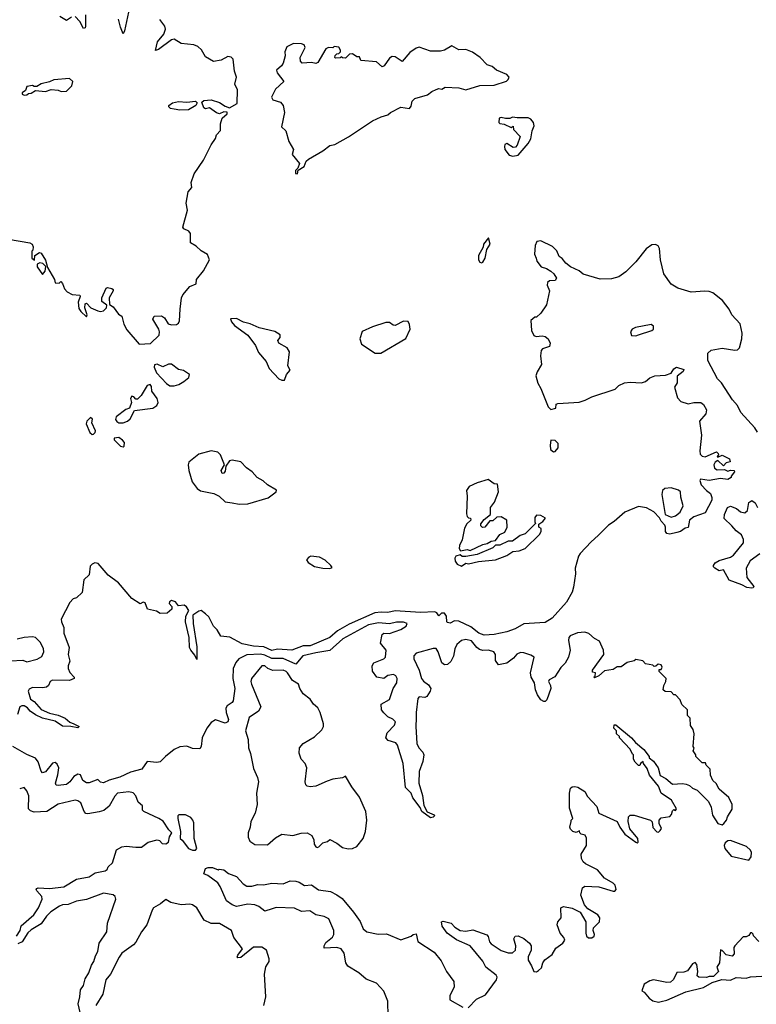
# Model space of a CAD drawing. Extents: x 2470790 to 2659118, y 702284 to 849036.
# Tile 109 of 154: x 2560504 to 2565707, y 781983 to 788941. Entities that reach past the tile are written whole.
import ezdxf

# ---------------------------------------------------------------- set-up
doc = ezdxf.new("R2010")
doc.units = 0

msp = doc.modelspace()

# ---------------------------------------------------------------- linework, layer by layer
at = {"layer": '0CON10XD'}
for points in [[(2561272.7, 788995), (2561245, 788862.5), (2561235, 788841.2), (2561215, 788888), (2561202.7, 788945)], [(2560425, 787389.5), (2560575, 787364), (2560591.2, 787355), (2560600, 787335), (2560597, 787313), (2560590, 787305), (2560590, 787255), (2560608.3, 787241.7), (2560610, 787275), (2560643, 787297), (2560655, 787292.5), (2560685, 787242.5), (2560701.2, 787191.2), (2560748.8, 787105), (2560755, 787082.5), (2560781.7, 787078.3), (2560795, 787090), (2560805, 787077.5), (2560820.4, 787040.4), (2560838.3, 787018.3), (2560875, 786999.2), (2560927.5, 786995), (2560931.2, 786985), (2560916, 786945), (2560921.2, 786901.2), (2560935, 786880), (2560975, 786842.5), (2560980, 786855), (2560963.9, 786903.9), (2560967, 786933), (2560975, 786937.5), (2561005.6, 786905.6), (2561055, 786883.8), (2561075, 786878.8), (2561096.1, 786883.9), (2561117.5, 786905), (2561120, 786925), (2561085, 786950), (2561084.5, 786975.5), (2561113.8, 787045), (2561125, 787049.4), (2561155, 787042.5), (2561164, 787035), (2561164.2, 787025), (2561136, 786975), (2561137.5, 786927.5), (2561165, 786912.5), (2561201.3, 786861.3), (2561226.2, 786845), (2561240.3, 786790.3), (2561260.3, 786750.3), (2561348.3, 786648.3), (2561427, 786653), (2561487.8, 786712.2), (2561491.4, 786735), (2561485.8, 786755), (2561444, 786825), (2561453.9, 786846.1), (2561505, 786848.8), (2561526.2, 786835), (2561553.1, 786793.1), (2561575, 786785.8), (2561611.7, 786788.3), (2561625, 786796.7), (2561633.6, 786813.6), (2561636.7, 786895), (2561646.8, 786975), (2561655, 786997.1), (2561705, 787055.3), (2561750, 787075), (2561753.6, 787105), (2561802.4, 787167.6), (2561844, 787245), (2561831.1, 787281.1), (2561785, 787307.5), (2561751.1, 787341.1), (2561709.4, 787365), (2561710, 787430), (2561697.5, 787447.5), (2561663.8, 787463.8), (2561655.7, 787475), (2561689.6, 787595), (2561680.4, 787645), (2561694.5, 787725), (2561720, 787755), (2561715, 787790), (2561735, 787852), (2561801.2, 787948.8), (2561855, 788056.7), (2561887.7, 788102.3), (2561895, 788126.7), (2561921.7, 788158.3), (2561922.9, 788205), (2561933.3, 788245), (2561970, 788275), (2561968.3, 788288.3), (2561945, 788290), (2561915, 788276.7), (2561895, 788283.3), (2561845, 788317.5), (2561815, 788312.5), (2561805, 788317.5), (2561790.7, 788359.3), (2561805, 788371.2), (2561855, 788375.6), (2561915, 788356.2), (2561955, 788329.2), (2561985, 788318.8), (2562039.7, 788350.3), (2562042.1, 788445), (2562022.5, 788485), (2562035.7, 788535), (2562021.9, 788578.1), (2562011.5, 788661.5), (2561996.4, 788676.4), (2561975, 788681.5), (2561925.8, 788655), (2561873.5, 788646.5), (2561815, 788678.1), (2561788.7, 788728.7), (2561762.5, 788752.5), (2561733.3, 788763.3), (2561645, 788772.9), (2561595, 788802.8), (2561575, 788800), (2561485, 788730.8), (2561464, 788724), (2561476.9, 788785), (2561521, 788839), (2561534.2, 788875), (2561528.9, 788895), (2561494, 788944)], [(2560870.4, 788959.6), (2560835, 788936.7), (2560788, 788965)], [(2560968.5, 788975), (2560968.5, 788895), (2560965, 788884), (2560955, 788880), (2560929.3, 788929.3), (2560895, 788963.5)], [(2562465, 787852.5), (2562471.7, 787878.3), (2562512.5, 787905), (2562527.7, 787942.3), (2562544.3, 787955.7), (2562645.6, 788014.4), (2562695, 788051.4), (2562730.7, 788059.3), (2562827.1, 788112.9), (2562995, 788226.9), (2563057.5, 788255), (2563105, 788268.8), (2563123.3, 788285), (2563195, 788323.3), (2563256.1, 788313.9), (2563268.8, 788331.2), (2563275.8, 788365), (2563295, 788384.3), (2563385, 788411.2), (2563414, 788435), (2563445, 788449.1), (2563465, 788454.3), (2563485, 788450), (2563510, 788465), (2563605, 788458.9), (2563655, 788446), (2563754.6, 788475.4), (2563855, 788478.1), (2563942, 788508), (2563955, 788519.2), (2563960, 788535), (2563944.7, 788554.7), (2563872.5, 788585), (2563840.2, 788610.2), (2563805, 788623.6), (2563755.4, 788675.4), (2563702.9, 788712.9), (2563655, 788730.9), (2563605, 788729.2), (2563555, 788757.1), (2563505, 788725.6), (2563475, 788718.1), (2563405, 788720), (2563325, 788746.2), (2563305, 788741.4), (2563260.2, 788709.8), (2563205, 788646), (2563155, 788679.2), (2563135, 788680.8), (2563115, 788670), (2563078, 788615), (2563065, 788609.2), (2563025, 788644.2), (2562913, 788653), (2562905, 788680), (2562885, 788680), (2562855, 788700), (2562833, 788697), (2562805, 788670), (2562783, 788673), (2562775, 788680), (2562767, 788673), (2562735, 788670), (2562730, 788675), (2562731.7, 788688.3), (2562745, 788700), (2562758.3, 788701.7), (2562770, 788715), (2562770, 788725), (2562757, 788747), (2562725, 788752.5), (2562715, 788742.5), (2562685, 788743.8), (2562665, 788736.2), (2562610.7, 788639.3), (2562595, 788632.5), (2562565, 788640), (2562500, 788635), (2562488.3, 788648.3), (2562486, 788675), (2562520, 788745), (2562513, 788763), (2562495, 788770), (2562437, 788773), (2562390.7, 788749.3), (2562377.5, 788715), (2562380, 788685), (2562365.9, 788634.1), (2562353.3, 788615), (2562317.5, 788585), (2562323.3, 788565), (2562368.8, 788505), (2562310.2, 788449.8), (2562283.3, 788395), (2562292.5, 788375), (2562345, 788358.8), (2562364, 788335), (2562373.3, 788285), (2562353.3, 788185), (2562383.3, 788155), (2562405, 788080), (2562437.5, 788025), (2562428.3, 787988.3), (2562480, 787925), (2562468.3, 787891.7), (2562452.5, 787875), (2562452.5, 787855), (2562465, 787852.5)], [(2560535, 788407.5), (2560555, 788410), (2560565, 788420), (2560585, 788422.5), (2560615, 788440), (2560685, 788433.3), (2560725, 788447.5), (2560775, 788442.5), (2560797, 788433), (2560835, 788437.5), (2560872.5, 788475), (2560880, 788505), (2560855, 788526.7), (2560745, 788517.5), (2560715, 788502.5), (2560655, 788487.5), (2560625, 788470), (2560605, 788470), (2560595, 788476.7), (2560555, 788470), (2560545, 788440), (2560520, 788425), (2560520, 788415), (2560535, 788407.5)], [(2561635, 788302.3), (2561595, 788308), (2561570, 788315), (2561556.7, 788325), (2561556.7, 788335), (2561583.3, 788355), (2561625, 788364.3), (2561685, 788359.5), (2561745, 788366.2), (2561757.5, 788355), (2561746.7, 788335), (2561695, 788304.6), (2561635, 788302.3)], [(2563986.1, 787976.1), (2564025, 787983.8), (2564095, 788066.2), (2564115, 788100), (2564123.3, 788155), (2564138.3, 788191.7), (2564133.3, 788215), (2564115, 788237.5), (2564095, 788247.5), (2564017, 788247), (2563985, 788252.5), (2563965, 788243.3), (2563935, 788242.5), (2563905, 788250), (2563890, 788245), (2563887.5, 788215), (2563895, 788207.5), (2563925, 788202.5), (2563975, 788180), (2563988.3, 788188.3), (2563992.5, 788165), (2564040, 788115), (2564017.5, 788055), (2564005, 788040), (2563988.3, 788038.3), (2563945, 788066.7), (2563931.7, 788058.3), (2563927.5, 788045), (2563930, 788025), (2563960, 787985), (2563986.1, 787976.1)], [(2563765, 787223.3), (2563775, 787227.5), (2563792.5, 787255), (2563803, 787317), (2563826.7, 787355), (2563815, 787400), (2563780, 787355), (2563777, 787333), (2563743.8, 787275), (2563744.1, 787244.1), (2563755, 787227.5), (2563765, 787223.3)], [(2565342.8, 787022.8), (2565246.7, 787015), (2565151.9, 787045), (2565105, 787071.3), (2565053.7, 787145), (2565030.5, 787245), (2565023.2, 787325), (2565013.4, 787343.4), (2564995, 787353.3), (2564969.9, 787350.1), (2564928.4, 787321.6), (2564855, 787229.1), (2564785, 787160.3), (2564735, 787124.7), (2564685, 787109.6), (2564605, 787108.8), (2564485, 787144), (2564455.7, 787165.7), (2564395, 787193.8), (2564360.7, 787220.7), (2564335, 787253.8), (2564315, 787268.8), (2564298.9, 787308.9), (2564268.1, 787338.1), (2564185, 787378.9), (2564155.7, 787374.3), (2564144.2, 787345), (2564141.2, 787285), (2564152.5, 787255), (2564157.5, 787235), (2564187.5, 787195), (2564225, 787182.5), (2564255, 787164.3), (2564276.1, 787146.1), (2564295.6, 787115), (2564285, 787097.5), (2564245, 787095.8), (2564232, 787085), (2564229.2, 787065), (2564246.4, 787025), (2564225, 786926.7), (2564185, 786866.7), (2564155, 786840), (2564141.7, 786838.3), (2564113.6, 786816.4), (2564119.2, 786745), (2564135, 786708.8), (2564152.1, 786702.1), (2564195, 786706.9), (2564215, 786701.9), (2564235.6, 786685), (2564251.4, 786655), (2564245, 786632.9), (2564195.5, 786614.5), (2564186.5, 786603.5), (2564182.5, 786565), (2564190, 786505), (2564158.3, 786451.7), (2564150, 786425), (2564162.7, 786372.7), (2564184.5, 786335), (2564236.4, 786206.4), (2564255, 786186), (2564290, 786195), (2564293.8, 786225), (2564305, 786229.4), (2564455, 786238.9), (2564498.1, 786251.9), (2564545.5, 786275.5), (2564709.4, 786330.6), (2564736.2, 786355), (2564775, 786374.4), (2564815, 786379.5), (2564895, 786375.6), (2564924.5, 786385.5), (2564955, 786409.4), (2564990, 786425), (2565065, 786430), (2565105.8, 786444.2), (2565124.2, 786475), (2565142.5, 786485), (2565195, 786470), (2565190, 786455), (2565147, 786423), (2565146.7, 786375), (2565130, 786345), (2565149.3, 786269.3), (2565173.1, 786243.1), (2565225, 786226.2), (2565265, 786236.2), (2565315, 786235.8), (2565335, 786220.8), (2565354.3, 786185), (2565351.2, 786155), (2565306.2, 786105), (2565320.8, 786005), (2565307.5, 785895), (2565310.3, 785870.3), (2565325, 785856), (2565345, 785852.9), (2565425, 785886.2), (2565437.5, 785875), (2565440, 785865), (2565430, 785855), (2565435, 785850), (2565465, 785863.3), (2565517.3, 785837.3), (2565522.5, 785817.5), (2565495, 785808.8), (2565475, 785787.5), (2565435, 785826.7), (2565415.5, 785814.5), (2565405.8, 785795), (2565411.9, 785771.9), (2565430.3, 785760.3), (2565483, 785763), (2565505, 785750), (2565525, 785757.5), (2565550, 785755), (2565552.5, 785745), (2565530, 785715), (2565530, 785705), (2565505, 785692.5), (2565455, 785700), (2565375, 785683.8), (2565312.5, 785695), (2565307.5, 785685), (2565316.7, 785655), (2565355, 785613.3), (2565383, 785593), (2565393.3, 785565), (2565393.3, 785545), (2565345, 785456.7), (2565265, 785428), (2565235.8, 785404.2), (2565225, 785352.5), (2565205, 785348.8), (2565170.8, 785325), (2565145, 785316.2), (2565095, 785306.4), (2565075, 785311.2), (2565065.6, 785325), (2565066, 785355), (2565059.7, 785369.7), (2565035, 785396.7), (2565022, 785422), (2564982.3, 785462.3), (2564930.6, 785490.6), (2564875, 785500), (2564778.2, 785461.8), (2564703.1, 785395), (2564662, 785368), (2564590.8, 785295), (2564539.3, 785250.7), (2564462, 785168), (2564451.2, 785148.8), (2564427.7, 785065), (2564430, 785025), (2564415, 784930), (2564405, 784896.2), (2564365.4, 784825), (2564265, 784712.9), (2564215, 784682.2), (2564065, 784672), (2564003.9, 784636.1), (2563945, 784615.8), (2563854.4, 784595.6), (2563785, 784592.1), (2563747.1, 784605), (2563689.8, 784649.8), (2563605, 784691.4), (2563576, 784694), (2563545, 784677.5), (2563525, 784680), (2563520, 784685), (2563517.5, 784725), (2563505, 784746.7), (2563483.8, 784746.2), (2563465, 784727.5), (2563449.3, 784749.3), (2563436.4, 784756.4), (2563335, 784751.1), (2563156.1, 784763.9), (2563105, 784750.9), (2563055.9, 784754.1), (2563011.5, 784748.5), (2562830, 784670), (2562748.7, 784621.3), (2562693.8, 784575), (2562555, 784516.5), (2562505, 784515.7), (2562425, 784484.6), (2562325, 784491.8), (2562285, 784482.9), (2562228.6, 784508.6), (2562155, 784513.2), (2562075, 784529.2), (2561987.4, 784577.4), (2561924.1, 784584.1), (2561898.9, 784628.9), (2561872.2, 784655), (2561840.5, 784720.5), (2561817, 784743), (2561785, 784765.7), (2561768.5, 784761.5), (2561727, 784733), (2561728.2, 784675), (2561755, 784510), (2561755, 784420), (2561741.4, 784451.4), (2561711.4, 784485), (2561703.5, 784505), (2561701.2, 784575), (2561675.6, 784685), (2561677.1, 784725), (2561697.5, 784765), (2561682.4, 784792.4), (2561665, 784804), (2561625, 784798.8), (2561605, 784827.5), (2561575, 784837.5), (2561563, 784827), (2561560, 784815), (2561577.5, 784795), (2561578, 784775), (2561545, 784747.1), (2561496.7, 784745), (2561470.5, 784760.5), (2561406.2, 784775), (2561390, 784820), (2561375, 784823.8), (2561355, 784813.3), (2561295, 784851.5), (2561202.4, 784962.4), (2561127.5, 785015), (2561058.8, 785098.8), (2561035, 785102.5), (2561015, 785094.2), (2561001.3, 785078.7), (2560995, 785017.5), (2560957.5, 784982.5), (2560945, 784894), (2560905, 784856.2), (2560881.3, 784848.7), (2560857.4, 784822.6), (2560797.7, 784705), (2560798.2, 784685), (2560814.4, 784645), (2560815.6, 784605), (2560854.2, 784505), (2560847.1, 784455), (2560857.9, 784407.9), (2560845.8, 784375), (2560846.9, 784355), (2560857, 784327), (2560888.8, 784295), (2560888.8, 784285), (2560855, 784272.4), (2560735, 784274), (2560718.8, 784265), (2560706, 784235), (2560693.3, 784225), (2560665, 784220), (2560595, 784222.9), (2560570.9, 784209.1), (2560562.5, 784195), (2560580, 784140), (2560605, 784123.8), (2560655.8, 784065.8), (2560715, 784039.4), (2560775, 784025.5), (2560825, 784005.5), (2560857.9, 783977.9), (2560885.4, 783965.4), (2560923.3, 783945), (2560913.8, 783936.2), (2560865, 783946.2), (2560805, 783948.8), (2560755, 783984), (2560665, 784004.1), (2560615, 784027.8), (2560578.6, 784055), (2560559.2, 784079.2), (2560535, 784091.5), (2560518.3, 784091.7), (2560505.6, 784084.4), (2560488.8, 784031.2)], [(2560665, 787140), (2560682.5, 787165), (2560687.5, 787197.5), (2560668.3, 787218.3), (2560647, 787223), (2560627.5, 787212.5), (2560626.7, 787195), (2560665, 787140)], [(2565715, 786026.7), (2565695.8, 786055.8), (2565598, 786165), (2565573.8, 786215), (2565538, 786255), (2565460, 786375), (2565433, 786403), (2565363.8, 786533.8), (2565363.5, 786585), (2565388.8, 786605), (2565465, 786620.5), (2565555, 786606.2), (2565575, 786608.6), (2565587.4, 786622.6), (2565605.5, 786685), (2565606.9, 786725), (2565592, 786792), (2565533.1, 786855), (2565514.6, 786894.6), (2565467.6, 786957.6), (2565400.8, 787010.8), (2565375, 787021.1), (2565342.8, 787022.8)], [(2562355, 786392.9), (2562375, 786393.8), (2562388, 786435), (2562413.8, 786465), (2562396.9, 786495), (2562409.4, 786595), (2562392.7, 786622.7), (2562334.2, 786655), (2562328, 786675), (2562343.3, 786695), (2562343.3, 786715), (2562305, 786737.5), (2562195, 786762.9), (2562132.1, 786792.1), (2562085, 786804.4), (2562035, 786830.8), (2561991.7, 786828.3), (2562000.8, 786805), (2562021.1, 786781.1), (2562115, 786711.2), (2562169.7, 786639.7), (2562189.6, 786589.6), (2562244.3, 786525), (2562266.6, 786476.6), (2562333.1, 786403.1), (2562355, 786392.9)], [(2563055, 786584.4), (2563231.7, 786688.3), (2563260.9, 786755), (2563257.9, 786787.9), (2563247.7, 786807.7), (2563215, 786811.5), (2563155, 786780), (2563141.9, 786781.9), (2563115, 786800.6), (2563088.9, 786801.1), (2562995, 786771.2), (2562921.7, 786738.3), (2562905.6, 786685), (2562918.9, 786648.9), (2563015, 786585.6), (2563055, 786584.4)], [(2564855, 786707.5), (2564875, 786713.3), (2564970, 786745), (2564980, 786755), (2564980, 786775), (2564965, 786787.5), (2564853.6, 786766.4), (2564830, 786755), (2564817.5, 786735), (2564825, 786710), (2564855, 786707.5)], [(2561595, 786354.2), (2561626.8, 786363.2), (2561663.3, 786385), (2561697.3, 786412.7), (2561702.5, 786435), (2561661.7, 786461.7), (2561625, 786470), (2561575, 786507.5), (2561555, 786507.5), (2561515, 786488.8), (2561475, 786506.7), (2561457, 786503), (2561453.3, 786485), (2561471.2, 786445), (2561540.3, 786370.3), (2561564.3, 786354.3), (2561595, 786354.2)], [(2561235, 786093.3), (2561266.1, 786103.9), (2561285, 786120), (2561315, 786180), (2561445, 786196.7), (2561472.5, 786215), (2561482.5, 786235), (2561480, 786245), (2561473.6, 786263.6), (2561437.5, 786315), (2561435, 786350), (2561425, 786363.3), (2561404.1, 786355.9), (2561362.5, 786285), (2561335, 786260), (2561325, 786260), (2561310, 786275), (2561295, 786280), (2561287.5, 786265), (2561292.5, 786235), (2561280, 786195), (2561253.9, 786186.1), (2561184.2, 786135.8), (2561181.2, 786115), (2561190.7, 786100.7), (2561205, 786093.3), (2561235, 786093.3)], [(2561015, 786010), (2561025, 786012.5), (2561037, 786023), (2561040, 786035), (2561013, 786093), (2561017.5, 786117.5), (2561005, 786130), (2560977.5, 786105), (2560973.3, 786085), (2561000, 786025), (2561015, 786010)], [(2561235, 785922.5), (2561241.7, 785928.3), (2561243, 785953), (2561229.3, 785969.3), (2561205, 785987.5), (2561170, 785985), (2561171.7, 785971.7), (2561215, 785927.5), (2561235, 785922.5)], [(2564275, 785887.5), (2564285, 785890), (2564307.5, 785915), (2564307, 785947), (2564285, 785967.5), (2564255, 785970), (2564250, 785935), (2564253.6, 785903.6), (2564275, 785887.5)], [(2562055, 785517.9), (2562115, 785520.5), (2562258.7, 785561.3), (2562316, 785605), (2562316.9, 785616.9), (2562253.5, 785655), (2562223.2, 785683.2), (2562182.2, 785705), (2562146.8, 785746.8), (2562105, 785773.8), (2562065, 785817.1), (2562005, 785828.9), (2561985.5, 785824.5), (2561960, 785785), (2561955, 785751.2), (2561945, 785736), (2561935, 785734), (2561926.9, 785755), (2561951.2, 785795), (2561923.1, 785865), (2561903.9, 785883.9), (2561855.4, 785894.6), (2561769.6, 785870.4), (2561698.8, 785815), (2561693.8, 785795), (2561698.6, 785755), (2561722.5, 785675), (2561758.3, 785628.3), (2561781.4, 785611.4), (2561875, 785591.9), (2561912.5, 785575), (2561954.3, 785534.3), (2562005, 785526), (2562055, 785517.9)], [(2563618.3, 785188.3), (2563665, 785197.5), (2563685, 785190), (2563775, 785233.3), (2563805, 785240), (2563835, 785256.2), (2563865, 785260), (2563895, 785303.3), (2563929.5, 785320.5), (2563946.1, 785353.9), (2563943.6, 785403.6), (2563905, 785427.5), (2563873.6, 785426.4), (2563845, 785400), (2563825, 785400), (2563790, 785355), (2563773.6, 785353.6), (2563760, 785365), (2563761.7, 785378.3), (2563785, 785410), (2563830, 785445), (2563830, 785495), (2563857.7, 785532.3), (2563886.2, 785605), (2563878.3, 785658.3), (2563855, 785660), (2563811.7, 785691.7), (2563735, 785668.8), (2563678.8, 785641.2), (2563660, 785615), (2563664, 785575), (2563659.3, 785449.3), (2563665, 785430), (2563675, 785420), (2563688.3, 785418.3), (2563690, 785405), (2563661.7, 785378.3), (2563645, 785347.5), (2563630, 785265), (2563610, 785225), (2563607.5, 785205), (2563618.3, 785188.3)], [(2565105, 785425.8), (2565135, 785434.2), (2565169.6, 785460.4), (2565190.8, 785505), (2565174.1, 785565.9), (2565171.4, 785605), (2565157.3, 785617.3), (2565105, 785631.9), (2565061.3, 785628.7), (2565044, 785615), (2565040, 785585), (2565063.8, 785443.8), (2565105, 785425.8)], [(2565732.4, 785167.6), (2565663.3, 785116.7), (2565636, 785065), (2565639.8, 784999.8), (2565689.2, 784935), (2565684.2, 784925.8), (2565675, 784923.6), (2565639.1, 784929.1), (2565605, 784947.5), (2565515, 784980), (2565475, 785052.5), (2565445, 785046.2), (2565413.8, 785065), (2565404, 785075), (2565403.8, 785085), (2565416.1, 785103.9), (2565445, 785120), (2565525, 785143.3), (2565545, 785156.7), (2565615.5, 785244.5), (2565616.8, 785266.8), (2565601.7, 785301.7), (2565565, 785328), (2565534.3, 785364.3), (2565480, 785415), (2565483.3, 785445), (2565502.5, 785495), (2565525, 785503.3), (2565565.8, 785485.8), (2565595, 785463.3), (2565625, 785456.7), (2565645, 785472.5), (2565655, 785530), (2565675, 785542.5), (2565697.7, 785527.7), (2565716.2, 785495)], [(2563625, 785080), (2563655, 785100), (2563675, 785096.7), (2563745, 785111.2), (2563865, 785123.8), (2563945, 785155.8), (2563986.8, 785183.2), (2564031.2, 785188.8), (2564075, 785204), (2564175, 785303.3), (2564186.2, 785325), (2564187.5, 785345), (2564170, 785355), (2564170, 785375), (2564200, 785395), (2564218.3, 785418.3), (2564185, 785437.5), (2564155, 785440), (2564143, 785423), (2564142.5, 785392.5), (2564148.3, 785381.7), (2564073, 785307), (2564040, 785295), (2563985, 785256.7), (2563955, 785256.2), (2563895, 785227.5), (2563865, 785227.5), (2563845, 785210), (2563735, 785162.5), (2563655, 785147.5), (2563628.3, 785148.3), (2563615, 785160), (2563585, 785150), (2563576.7, 785135), (2563580, 785115), (2563595, 785093.8), (2563625, 785080)], [(2562695, 785063.8), (2562710, 785070), (2562702.5, 785085), (2562661.7, 785121.7), (2562622.1, 785142.1), (2562560, 785150), (2562546.1, 785143.9), (2562530, 785125), (2562541.2, 785105), (2562585, 785077.5), (2562644.2, 785064.2), (2562695, 785063.8)], [(2564850, 783695), (2564840, 783715), (2564840, 783745), (2564831.7, 783751.7), (2564817, 783787), (2564740, 783865), (2564740, 783875), (2564720, 783895), (2564720, 783915), (2564700, 783935), (2564701.7, 783958.3), (2564715, 783957.5), (2564826.4, 783866.4), (2564853.6, 783833.6), (2564913, 783783), (2564950, 783735), (2564950, 783725), (2564981.7, 783701.7), (2565014.3, 783654.3), (2565028.9, 783598.9), (2565068.9, 783578.9), (2565115, 783538.8), (2565185, 783542.5), (2565211.7, 783538.3), (2565235, 783530), (2565255, 783510), (2565290, 783495), (2565370, 783415), (2565387, 783377), (2565398.3, 783318.3), (2565435, 783260), (2565465, 783250), (2565478.3, 783261.7), (2565497, 783283), (2565503.3, 783306.7), (2565537, 783363), (2565537.5, 783395), (2565513.6, 783443.6), (2565443.6, 783503.6), (2565423, 783543), (2565400, 783565), (2565383, 783603), (2565380, 783645), (2565351.7, 783671.7), (2565348.3, 783688.3), (2565325, 783690), (2565280, 783735), (2565280, 783745), (2565260, 783775), (2565267.5, 783792.5), (2565260, 783805), (2565267.5, 783895), (2565260, 783925), (2565243, 783953), (2565240, 784005), (2565220, 784025), (2565220, 784065), (2565181.7, 784101.7), (2565170, 784135), (2565135, 784170), (2565125, 784170), (2565105, 784190), (2565063, 784193), (2565050, 784205), (2565052.5, 784235), (2565067.5, 784265), (2565070, 784285), (2565020, 784335), (2565021.7, 784348.3), (2565035, 784350), (2565042.5, 784365), (2565035, 784382.5), (2565013, 784387), (2564998.3, 784371.7), (2564985, 784370), (2564975, 784380), (2564925, 784390), (2564905, 784410), (2564855, 784420), (2564845, 784410), (2564795, 784397.5), (2564751.7, 784368.3), (2564725, 784367.5), (2564695, 784350), (2564635, 784340), (2564595, 784303.3), (2564565, 784290), (2564560, 784295), (2564567.5, 784302.5), (2564570, 784325), (2564550, 784330), (2564548.8, 784345), (2564630, 784455), (2564627.5, 784485), (2564599.3, 784549.3), (2564565, 784567.5), (2564525, 784602.5), (2564495, 784612.5), (2564443, 784607), (2564393, 784587), (2564382.5, 784575), (2564380, 784555), (2564391.2, 784485), (2564381.2, 784435), (2564355.8, 784394.2), (2564325, 784362.5), (2564283.9, 784296.1), (2564244.3, 784275), (2564240, 784265), (2564252.9, 784235), (2564254.4, 784215), (2564226.1, 784133.9), (2564215, 784122.5), (2564205, 784122.5), (2564184, 784134), (2564160.5, 784170.5), (2564146, 784205), (2564139.2, 784255), (2564115.6, 784295.6), (2564112.5, 784325), (2564137.5, 784435), (2564115, 784450.6), (2564065, 784467.7), (2564040.7, 784469.3), (2564015, 784456.7), (2563991.9, 784428.1), (2563945, 784394.5), (2563885, 784382.9), (2563863.6, 784413.6), (2563865.5, 784455), (2563853.8, 784473.8), (2563815, 784484.6), (2563775, 784483.9), (2563751.3, 784491.3), (2563733.9, 784503.9), (2563695, 784551.5), (2563655, 784561.8), (2563625, 784554.6), (2563592.5, 784525), (2563577.6, 784495), (2563567.6, 784442.4), (2563550, 784405), (2563525, 784383.3), (2563505, 784381.3), (2563486, 784396), (2563459.4, 784475), (2563445, 784497.1), (2563425, 784497.8), (2563305, 784464.6), (2563287.5, 784445), (2563288.2, 784425), (2563325.3, 784345), (2563341.3, 784285), (2563355, 784266.5), (2563391.1, 784241.1), (2563408.8, 784215), (2563403.8, 784195), (2563380.7, 784159.3), (2563365, 784151.4), (2563325, 784155.7), (2563315.7, 784144.3), (2563303.8, 784045), (2563304.7, 784004.7), (2563301.1, 783945), (2563308.5, 783825), (2563321.9, 783795), (2563350.8, 783765), (2563357.5, 783745), (2563352.2, 783697.8), (2563325, 783627.5), (2563323.3, 783545), (2563347.9, 783457.9), (2563357.3, 783387.3), (2563382.3, 783342.3), (2563432.5, 783322.5), (2563433.3, 783315), (2563423.3, 783305), (2563405, 783300.8), (2563345, 783346.2), (2563333.5, 783373.5), (2563281.8, 783441.8), (2563269.2, 783475), (2563228.9, 783515), (2563213.5, 783685), (2563172.9, 783815), (2563160.3, 783830.3), (2563106.9, 783846.9), (2563090.5, 783865), (2563099.5, 783900.5), (2563152.2, 783955), (2563158.9, 783978.9), (2563138.6, 783998.6), (2563103.4, 784013.4), (2563075, 784043.1), (2563058.6, 784065), (2563057, 784103), (2563115, 784136.7), (2563142.9, 784215), (2563166.7, 784255), (2563168.9, 784285), (2563160, 784305), (2563145, 784314.2), (2563103.6, 784306.4), (2563075, 784286.2), (2563027.5, 784295), (2562996.1, 784336.1), (2562994.2, 784375), (2563006.2, 784395), (2563075, 784424.6), (2563086.5, 784435), (2563091.4, 784485), (2563053.3, 784535), (2563065, 784597.5), (2563075, 784606.7), (2563115, 784602.7), (2563195, 784631.8), (2563232.9, 784655), (2563240, 784675), (2563215, 784682.9), (2563165.5, 784684.5), (2563115, 784670.8), (2563038.4, 784678.4), (2562967.5, 784665), (2562787.1, 784565), (2562695, 784483.3), (2562595, 784466.2), (2562503.9, 784446.1), (2562453.4, 784386.6), (2562365, 784426.9), (2562285, 784425.8), (2562235, 784450.2), (2562205, 784457.9), (2562108.1, 784451.9), (2562052, 784425), (2562030.4, 784399.6), (2562012.2, 784355), (2562009.3, 784285), (2562024.5, 784215), (2562012.6, 784127.4), (2562005.3, 784114.8), (2561968.5, 784091.5), (2561960.9, 784075), (2561962.8, 784045), (2561979.7, 783995), (2561975, 783978.1), (2561955, 783969.1), (2561886.4, 783993.6), (2561855.3, 783974.7), (2561824.6, 783935.4), (2561792.5, 783865), (2561785.6, 783805), (2561775, 783788.8), (2561725, 783791.4), (2561685, 783807.1), (2561635, 783802.5), (2561595, 783784.6), (2561534.3, 783735), (2561495, 783695.4), (2561472.1, 783692.1), (2561405, 783698.1), (2561366, 783644), (2561286.2, 783623.8), (2561212.1, 783587.9), (2561135, 783567.5), (2561095, 783548.9), (2561075, 783552), (2561055, 783571.2), (2560995, 783549.1), (2560975, 783547.8), (2560950, 783565), (2560934, 783604), (2560915, 783609.2), (2560885, 783592.5), (2560857.3, 783555), (2560835, 783536.7), (2560775, 783530), (2560762.4, 783532.4), (2560755.6, 783545), (2560773.5, 783605), (2560779.1, 783655), (2560769.4, 783679.4), (2560755, 783692.5), (2560735, 783686.2), (2560685, 783626.8), (2560665, 783619.1), (2560655, 783631.4), (2560635, 783695.8), (2560615, 783721.4), (2560555, 783747.3), (2560455, 783805.6)], [(2560439.5, 784409.5), (2560525, 784415.4), (2560555, 784404), (2560627.5, 784422.5), (2560659.3, 784440.7), (2560673.8, 784475), (2560672, 784495), (2560650.8, 784540.8), (2560615, 784576.2), (2560595, 784580.6), (2560535, 784575.8), (2560485, 784562.5)], [(2562825, 783081.2), (2562855, 783083.3), (2562885, 783097.5), (2562930, 783155), (2562946, 783205), (2562955.7, 783285), (2562947.7, 783345), (2562905, 783445.7), (2562849.2, 783519.2), (2562805, 783596.2), (2562785, 783583.8), (2562715, 783573.3), (2562675, 783560), (2562596.4, 783523.6), (2562555, 783520), (2562535, 783523.3), (2562523.9, 783533.9), (2562521.2, 783555), (2562532.5, 783655), (2562520, 783685), (2562492.5, 783715), (2562478.3, 783758.3), (2562480, 783795), (2562505, 783826.7), (2562585, 783873.8), (2562637.7, 783922.3), (2562650, 783945), (2562648.8, 783965), (2562626, 784045), (2562608.8, 784078.8), (2562580, 784105), (2562555, 784140), (2562506.1, 784176.1), (2562482, 784215), (2562472.5, 784245), (2562431.8, 784271.8), (2562394.6, 784324.6), (2562385, 784335.5), (2562365, 784343.1), (2562292.2, 784342.2), (2562255.9, 784355.9), (2562235, 784374), (2562215, 784375.7), (2562140, 784285), (2562136.7, 784265), (2562142.1, 784245), (2562207.5, 784085), (2562190, 784055), (2562125, 784010), (2562098.8, 783915), (2562118, 783855), (2562118.8, 783795), (2562133.3, 783755), (2562155, 783650), (2562184, 783585), (2562190, 783555), (2562176.7, 783475), (2562180, 783395), (2562166.4, 783333.6), (2562137.5, 783275), (2562132.5, 783235), (2562117.5, 783195), (2562117.5, 783165), (2562130, 783135), (2562165, 783113.3), (2562255, 783110), (2562309.7, 783160.3), (2562355, 783186), (2562433.9, 783176.1), (2562493, 783193), (2562535, 783193.8), (2562567.5, 783175), (2562582.5, 783145), (2562584, 783115), (2562595, 783096.7), (2562605, 783092), (2562616.2, 783095), (2562646, 783124), (2562677, 783133), (2562695, 783147.5), (2562745, 783122.5), (2562785, 783090), (2562825, 783081.2)], [(2563672.7, 781957.3), (2563731.2, 782018.8), (2563795, 782048.8), (2563872, 782155), (2563877.1, 782175), (2563869.7, 782189.7), (2563795.3, 782245.3), (2563775, 782287.1), (2563685.5, 782395), (2563588.2, 782438.2), (2563522.5, 782485), (2563488.1, 782535), (2563484.2, 782565), (2563495, 782571.2), (2563551.2, 782555), (2563577.2, 782527.2), (2563615, 782504.5), (2563655, 782498.5), (2563705, 782509.5), (2563803.6, 782473.6), (2563812.8, 782462.8), (2563822.9, 782425), (2563835, 782410.5), (2563905, 782363.6), (2563955, 782346.4), (2563985, 782347.3), (2564005.5, 782365), (2564009.2, 782395), (2563994.5, 782445), (2564004.6, 782465.4), (2564025, 782467.3), (2564065, 782447.9), (2564105.7, 782415), (2564117.3, 782395), (2564117.3, 782365), (2564095, 782318.8), (2564095, 782294), (2564118.9, 782255), (2564134.5, 782214.5), (2564155, 782213.3), (2564169.3, 782220.7), (2564189.1, 782240.9), (2564199.6, 782275), (2564213.6, 782296.4), (2564264.5, 782335), (2564291.1, 782378.9), (2564340.6, 782415), (2564354.4, 782435), (2564346.2, 782455), (2564321.5, 782485), (2564300.8, 782545), (2564303.8, 782565), (2564328, 782595), (2564326.2, 782663.8), (2564345, 782673.8), (2564405, 782662.5), (2564463, 782633), (2564503.3, 782565), (2564502.5, 782485), (2564508.1, 782465), (2564522.6, 782452.6), (2564545, 782453.1), (2564561.9, 782465), (2564564.4, 782475), (2564553.8, 782505), (2564556.4, 782523.6), (2564600, 782565), (2564602.5, 782595), (2564587.5, 782615), (2564517, 782657), (2564492.5, 782685), (2564467.5, 782755), (2564480, 782805), (2564495, 782816.7), (2564595, 782812.5), (2564695, 782782.5), (2564707, 782783), (2564717.5, 782795), (2564710, 782825), (2564695, 782840), (2564633.6, 782873.6), (2564585, 782932.5), (2564500, 782975), (2564485, 782990), (2564473, 783013), (2564470, 783045), (2564507.5, 783105), (2564507, 783157), (2564498.3, 783178.3), (2564470, 783185), (2564460, 783195), (2564458.3, 783208.3), (2564435, 783197.5), (2564410, 783205), (2564395, 783220), (2564390, 783235), (2564400, 783275), (2564400, 783285), (2564410, 783295), (2564388.3, 783368.3), (2564387.5, 783475), (2564395, 783510), (2564405, 783520), (2564425, 783522.5), (2564445, 783517.5), (2564495, 783487.5), (2564515, 783452.5), (2564580.7, 783380.7), (2564595, 783333.3), (2564724, 783274), (2564742.9, 783235), (2564778.8, 783185), (2564855, 783128.8), (2564866.4, 783123.6), (2564872.5, 783127.5), (2564870, 783155), (2564813.9, 783223.9), (2564802.5, 783275), (2564803, 783307), (2564815, 783320), (2564845, 783320), (2564960, 783285), (2564971.7, 783271.7), (2564975, 783232.5), (2565005, 783202.5), (2565015, 783200), (2565028.3, 783211.7), (2565037.5, 783225), (2565020.7, 783260.7), (2565020, 783285), (2565035, 783300), (2565095, 783310), (2565107, 783323), (2565115, 783350), (2565125, 783360), (2565137, 783353), (2565142.5, 783365), (2565108, 783425), (2565034.2, 783474.2), (2565017.1, 783525), (2564951.8, 783601.8), (2564935, 783650), (2564910, 783685), (2564908.3, 783698.3), (2564890, 783685), (2564885, 783670), (2564875, 783670), (2564850, 783695)], [(2560482.1, 782465), (2560506.4, 782505), (2560513.8, 782536.2), (2560603.8, 782615), (2560636.2, 782663.8), (2560661.8, 782725), (2560660, 782745), (2560625.6, 782785), (2560620.8, 782795), (2560625, 782801.2), (2560635, 782805.5), (2560715, 782800.9), (2560815, 782814.1), (2560905, 782867.3), (2560995, 782882.5), (2561037.8, 782912.2), (2561107.5, 782925), (2561122.5, 782935), (2561127.5, 782955), (2561158.3, 782981.7), (2561187.5, 783075), (2561225, 783096.7), (2561255, 783101.2), (2561325, 783092.5), (2561365, 783094), (2561412.3, 783127.7), (2561475, 783146.2), (2561490.5, 783140.5), (2561510.3, 783120.3), (2561535, 783115.8), (2561555, 783128.8), (2561562.9, 783167.1), (2561577.5, 783195), (2561557.5, 783215), (2561516.7, 783276.7), (2561487, 783297), (2561380, 783345), (2561370, 783355), (2561370, 783385), (2561340.6, 783410.6), (2561323.1, 783455), (2561305, 783477.1), (2561275, 783483.3), (2561195, 783474.4), (2561175, 783454.2), (2561136.1, 783383.9), (2561097, 783353), (2561065, 783342.2), (2560985, 783328.5), (2560970.9, 783330.9), (2560958.5, 783345), (2560935, 783406.2), (2560915, 783420.9), (2560895, 783424.7), (2560775, 783397.1), (2560694.7, 783345.2), (2560605, 783340), (2560579.3, 783349.3), (2560566.9, 783365), (2560569.1, 783455), (2560555, 783492.5), (2560535, 783514.2), (2560503.6, 783506.4)], [(2561745, 783072.7), (2561755.8, 783085), (2561736.7, 783155), (2561733.3, 783265), (2561726.7, 783285), (2561713, 783303), (2561675, 783322.5), (2561628.3, 783321.7), (2561620, 783315), (2561620, 783295), (2561640, 783205), (2561636.2, 783155), (2561652.4, 783142.4), (2561695.8, 783085), (2561725, 783072.9), (2561745, 783072.7)], [(2565655, 783002.5), (2565670.9, 783025), (2565673.1, 783055), (2565665, 783072), (2565637.5, 783097.5), (2565525, 783140.8), (2565505, 783138.8), (2565488, 783125), (2565480.6, 783105), (2565483.8, 783085), (2565530.2, 783030.2), (2565655, 783002.5)], [(2563105.8, 781895.8), (2563103.5, 782005), (2563076.8, 782075), (2563025, 782132.7), (2562950.3, 782160.3), (2562899.7, 782205), (2562821.3, 782251.3), (2562808.1, 782275), (2562795.3, 782345), (2562775, 782373.9), (2562745, 782384.8), (2562655, 782380), (2562653.5, 782395), (2562665, 782419.2), (2562712.6, 782457.4), (2562723, 782477), (2562722.3, 782505), (2562687.3, 782587.3), (2562655, 782602.9), (2562595, 782613.9), (2562552.9, 782642.9), (2562495, 782639.7), (2562445, 782661.7), (2562315, 782667), (2562287.6, 782657.6), (2562235, 782640.4), (2562193.3, 782673.3), (2562165, 782686.9), (2562115, 782690), (2562035, 782673.6), (2562003.8, 782685), (2561965, 782714), (2561920, 782815), (2561902.2, 782842.2), (2561833.6, 782893.6), (2561803.3, 782905), (2561817, 782943), (2561835, 782950), (2561865, 782950), (2561905, 782932.5), (2561912.5, 782937.5), (2561945, 782933.3), (2561978.3, 782908.3), (2562035.9, 782885.9), (2562083.2, 782833.2), (2562108.7, 782818.7), (2562142.3, 782817.7), (2562185, 782829.2), (2562225, 782826), (2562285, 782840), (2562365, 782834.6), (2562413.8, 782855), (2562455, 782852.9), (2562476.7, 782846.7), (2562515, 782822.2), (2562565, 782827.8), (2562615, 782792.5), (2562699.7, 782779.7), (2562745, 782757.5), (2562780.5, 782730.5), (2562862.1, 782635), (2562908.8, 782568.8), (2562928.9, 782515), (2562955, 782494.5), (2563035, 782477.8), (2563095, 782480.6), (2563195, 782438), (2563270, 782465), (2563283.3, 782476.7), (2563305, 782480), (2563316.9, 782426.9), (2563431.7, 782351.7), (2563480.2, 782290.2), (2563518.5, 782215), (2563570, 782145), (2563572.9, 782105), (2563542.9, 782045), (2563542.9, 782015), (2563635, 781961.4)], [(2560938.5, 781895), (2560915.9, 781985), (2560928.9, 782035), (2560933.2, 782085), (2560955.5, 782115), (2560966.2, 782163.8), (2560991.5, 782205), (2561011.2, 782258.8), (2561028.2, 782285), (2561039.3, 782325), (2561056.8, 782355), (2561065.5, 782415), (2561119.1, 782495), (2561124.4, 782555), (2561183.5, 782725), (2561178.2, 782745), (2561165, 782756.2), (2561095, 782769.2), (2560976, 782724), (2560905, 782710.8), (2560845, 782688), (2560805, 782686.2), (2560784.3, 782675.7)], [(2560784.3, 782675.7), (2560723.7, 782636.3), (2560693.8, 782606.2), (2560655, 782552.3), (2560585, 782509.4), (2560562.3, 782487.7), (2560520, 782425), (2560489.5, 782410.5)], [(2562227.5, 781975), (2562243.3, 782035), (2562233.3, 782195), (2562243, 782247), (2562266.7, 782285), (2562266.7, 782305), (2562246.7, 782365), (2562215, 782386), (2562155, 782385.8), (2562065, 782313.8), (2562045, 782310), (2562040, 782315), (2562045, 782330), (2562077.5, 782375), (2562017.1, 782455), (2561999.4, 782505), (2561915, 782553.6), (2561855, 782554.5), (2561806.2, 782576.2), (2561753.8, 782663.8), (2561725, 782685.6), (2561705, 782690.6), (2561645, 782686.4), (2561571.9, 782701.9), (2561535, 782724.2), (2561498.1, 782691.9), (2561450, 782665), (2561438.8, 782648.8), (2561401.9, 782545), (2561364.5, 782495), (2561325, 782422.9), (2561307.4, 782402.6), (2561226.3, 782343.6), (2561205.5, 782315), (2561144.7, 782195), (2561113.2, 782155), (2561090.4, 782055), (2561041.5, 781975)], [(2565725.5, 782425.5), (2565687, 782467), (2565685, 782477.5), (2565675, 782486.7), (2565665, 782486.7), (2565655, 782470), (2565635, 782460), (2565615, 782460), (2565554, 782395), (2565548.8, 782385), (2565551.4, 782338.6), (2565536.5, 782323.5), (2565492.9, 782332.9), (2565465, 782362.5), (2565453.3, 782366.7), (2565447.5, 782275), (2565427.5, 782245), (2565440, 782215), (2565405, 782180), (2565375, 782180), (2565355, 782172.5), (2565300, 782175), (2565290, 782185), (2565293.3, 782215), (2565286.9, 782265), (2565275, 782278.8), (2565255, 782268.8), (2565220.9, 782219.1), (2565195, 782208.9), (2565145, 782208.6), (2565122.2, 782157.8), (2565100.9, 782139.1), (2565075, 782137.1), (2564980, 782155), (2564955, 782149.3), (2564913.9, 782125), (2564897.5, 782077.5), (2564915, 782067.5), (2564950, 782025), (2564975, 782006.7), (2565015, 781998.8)], [(2565015, 781998.8), (2565035, 782003.3), (2565075, 782012.5), (2565208.3, 782071.7), (2565335, 782102.5), (2565395, 782137.5), (2565463, 782157), (2565525, 782153.3), (2565565, 782172.5), (2565635, 782167.5), (2565665, 782177.5), (2565745, 782182.5)]]:
    msp.add_lwpolyline(points, dxfattribs=at)

doc.saveas('drawing.dxf')
